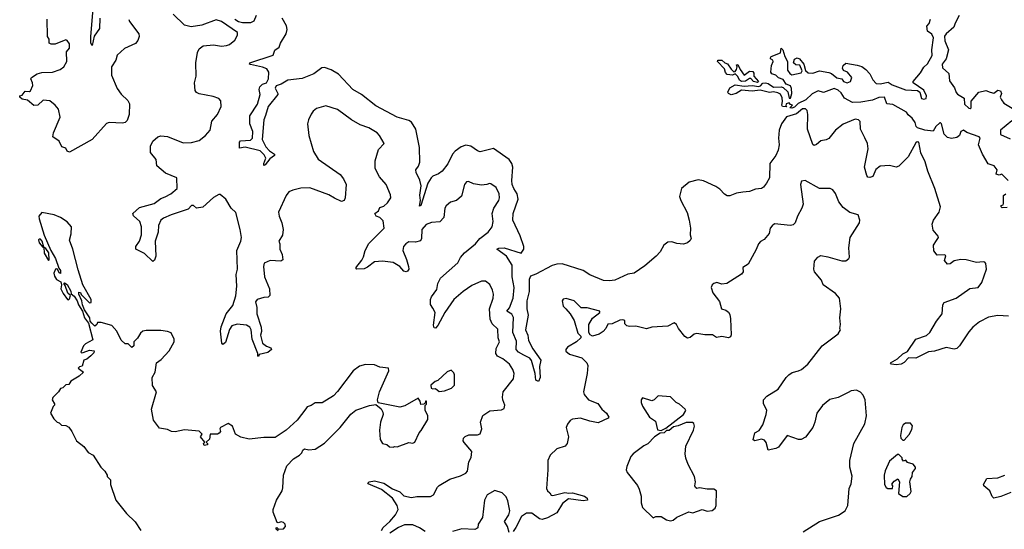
# Model space of a CAD drawing. Extents: x 2029826 to 2248070, y 228728 to 402406.
# Tile 76 of 256: x 2124467 to 2131924, y 296005 to 299862. Entities that reach past the tile are written whole.
import ezdxf

# ---------------------------------------------------------------- set-up
doc = ezdxf.new("R2010")
doc.units = 0

msp = doc.modelspace()

# ---------------------------------------------------------------- linework, layer by layer
at = {"layer": '0CON10XD'}
for points in [[(2125074.7, 299875.3), (2125070, 299795), (2125031.8, 299738.2), (2125015, 299667.5), (2125006.7, 299685), (2125004.6, 299735), (2125026.9, 299975)], [(2127206.2, 296305), (2127105, 296350), (2127102.5, 296355), (2127112.5, 296365), (2127155, 296371.4), (2127225, 296353.1), (2127290.4, 296310.4), (2127345, 296288.6), (2127377.3, 296257.3), (2127435, 296246.7), (2127475, 296253.3), (2127577.7, 296252.3), (2127601.2, 296265), (2127632.5, 296325), (2127645, 296337.5), (2127725, 296384.3), (2127805, 296410), (2127845, 296430), (2127858.8, 296445), (2127868.8, 296515), (2127885, 296547.5), (2127892, 296595), (2127832.4, 296662.4), (2127826, 296675), (2127828.8, 296695), (2127841.7, 296708.3), (2127868.8, 296721.2), (2127935, 296720), (2127955, 296727.5), (2127966.2, 296765), (2127958, 296815), (2127974.5, 296865.5), (2128027.9, 296902.1), (2128115, 296909.2), (2128135, 296920), (2128142.5, 296945), (2128125.8, 296985), (2128124.3, 297005.7), (2128129.2, 297045), (2128206, 297145), (2128211.4, 297185), (2128202.5, 297215), (2128175.5, 297255), (2128125, 297294.1), (2128085.2, 297315.2), (2128072.6, 297335), (2128075.7, 297374.3), (2128101.4, 297425), (2128091.5, 297455), (2128089.1, 297519.1), (2128045, 297561.4), (2128029.3, 297595), (2128025.4, 297675), (2128051.9, 297755), (2128054.4, 297784.4), (2128048.1, 297815), (2128028.5, 297858.5), (2127995, 297882), (2127965, 297882), (2127890.8, 297849.2), (2127825, 297804.3), (2127756, 297744), (2127685.6, 297645), (2127635, 297546.7), (2127615, 297526.7), (2127605, 297530), (2127601.4, 297551.4), (2127613.8, 297645), (2127595, 297678), (2127577.3, 297707.3), (2127578.1, 297745), (2127585.7, 297765), (2127625, 297820), (2127634.2, 297865), (2127653.6, 297906.4), (2127785, 298022.9), (2127806.7, 298063.3), (2127835, 298098), (2127919.2, 298165), (2127952.7, 298207.3), (2128014.3, 298255), (2128046.1, 298293.9), (2128054.1, 298334.1), (2128044.2, 298395), (2128057.1, 298435), (2128095.8, 298495), (2128102, 298515), (2128098.8, 298545), (2128075, 298592.5), (2128035, 298620), (2128025, 298623.3), (2128005.8, 298614.2), (2127965, 298610.8), (2127905, 298619.2), (2127865, 298636.7), (2127850, 298635), (2127836.1, 298613.9), (2127814, 298526), (2127775.7, 298494.3), (2127729.4, 298480.6), (2127697, 298453), (2127687.5, 298435), (2127679.2, 298365), (2127647.9, 298332.1), (2127585, 298328.5), (2127545, 298312.5), (2127513.5, 298275), (2127509.4, 298205), (2127501.4, 298188.6), (2127465, 298178.1), (2127415, 298180), (2127390.8, 298165), (2127374.4, 298145), (2127368.1, 298115), (2127397.6, 298047.6), (2127411.4, 297995), (2127414, 297975), (2127405, 297958.8), (2127395, 297954), (2127375, 297958.8), (2127345.5, 297995.5), (2127296.7, 298025), (2127215, 298034.2), (2127155, 298030.8), (2127101.3, 297988.7), (2127075, 297975.4), (2127020, 297975), (2127012, 297985), (2127058.3, 298041.7), (2127071.5, 298068.5), (2127082.3, 298115), (2127110.8, 298169.2), (2127227.1, 298285), (2127220, 298340), (2127195, 298365.8), (2127167.5, 298375), (2127157.5, 298395), (2127183.8, 298416.2), (2127195, 298440), (2127225, 298451.2), (2127253.3, 298475), (2127276.7, 298515), (2127276.2, 298536.2), (2127243.3, 298615), (2127192.1, 298672.1), (2127158, 298735), (2127159.2, 298795), (2127185, 298880), (2127227.5, 298925), (2127191.2, 298985), (2127173.3, 299005), (2127110, 299045), (2127045, 299067.5), (2126980, 299105), (2126873.2, 299183.2), (2126785, 299210), (2126715, 299190), (2126690.3, 299169.7), (2126675, 299146.7), (2126653.8, 299105), (2126646.2, 299075), (2126656.2, 298985), (2126692.5, 298865), (2126727.1, 298807.1), (2126895, 298690), (2126918.7, 298658.7), (2126938.9, 298615), (2126933, 298513), (2126925, 298493.3), (2126905, 298486.2), (2126850.3, 298510.3), (2126807.7, 298537.7), (2126665, 298590), (2126595, 298588), (2126535, 298573.3), (2126505, 298560), (2126485, 298532.5), (2126428, 298405), (2126430.8, 298375), (2126452, 298325), (2126462, 298275), (2126457.3, 298232.7), (2126430, 298185), (2126436.2, 298165), (2126436, 298125), (2126454.2, 298085), (2126459.2, 298045), (2126445, 298034.4), (2126365, 298038.5), (2126319.4, 298020.6), (2126312.2, 297995), (2126320.4, 297915), (2126360, 297825), (2126360.8, 297775), (2126348.6, 297761.4), (2126315, 297760), (2126264.4, 297745.6), (2126252.3, 297727.7), (2126262.9, 297685), (2126262.9, 297635), (2126296.5, 297535), (2126297.3, 297502.7), (2126291.5, 297475), (2126304.7, 297414.7), (2126335, 297391.5), (2126368.9, 297378.9), (2126373.8, 297365), (2126345.5, 297344.5), (2126281.7, 297328.3), (2126275, 297313.3), (2126270, 297315), (2126270.6, 297335), (2126227.3, 297445), (2126220, 297515), (2126209.5, 297535), (2126185, 297550), (2126115, 297557.9), (2126074.3, 297545), (2126055, 297518), (2126025, 297420), (2126005, 297403.3), (2125996.7, 297415), (2125988.1, 297505), (2125993.3, 297536.7), (2126030, 297635), (2126081.7, 297698.3), (2126105, 297772.5), (2126112.5, 297845), (2126107.3, 297932.7), (2126115.6, 297975), (2126112.5, 298115), (2126141.6, 298185), (2126147.9, 298215), (2126135.4, 298275), (2126105, 298402.5), (2126067.5, 298435), (2126027.5, 298505), (2125985, 298540), (2125975, 298540), (2125935, 298517.5), (2125855, 298443.3), (2125806.4, 298436.4), (2125782.5, 298455), (2125767.5, 298455), (2125742, 298428), (2125615, 298385.6), (2125555, 298360.8), (2125536, 298345), (2125518.6, 298305), (2125515.6, 298254.4), (2125492, 298185), (2125497.7, 298072.3), (2125488.3, 298041.7), (2125475, 298032.5), (2125411.7, 298091.7), (2125346.7, 298125), (2125346.7, 298145), (2125373.8, 298185), (2125390, 298235), (2125389.2, 298295), (2125376.7, 298335), (2125328.3, 298378.3), (2125322.5, 298395), (2125375, 298440), (2125485, 298471.4), (2125535, 298510), (2125567.3, 298522.7), (2125610.8, 298545), (2125658.6, 298585), (2125656, 298665), (2125571.7, 298701.7), (2125506, 298756), (2125501.4, 298805), (2125456.4, 298856.4), (2125458, 298905), (2125475.9, 298944.1), (2125512.5, 298975), (2125535, 298983.3), (2125585, 298977.5), (2125705, 298929.2), (2125768.3, 298931.7), (2125825, 298947.5), (2125875, 298986.7), (2125910, 299025), (2125921.2, 299095), (2125964.1, 299145.9), (2125992.5, 299205), (2125989.3, 299249.3), (2125976.1, 299266.1), (2125931.2, 299281.2), (2125825, 299300.8), (2125805, 299311.2), (2125795.9, 299325.9), (2125791.2, 299385), (2125802.9, 299435), (2125801.4, 299535), (2125814.3, 299615), (2125827, 299643), (2125855.7, 299664.3), (2125935, 299671.9), (2125995, 299663.1), (2126033, 299667), (2126055.5, 299674.5), (2126095, 299708), (2126115.8, 299745), (2126117.5, 299765), (2125995, 299850), (2125955, 299860.4), (2125845, 299821.1), (2125765, 299808.6), (2125715, 299820), (2125628.1, 299905)], [(2126258.6, 299895), (2126239.2, 299850.8), (2126215, 299839.7), (2126155, 299839.1), (2126125, 299845.5), (2126096.1, 299865)], [(2131143.8, 297256.2), (2131105, 297250), (2131070, 297255), (2131063.3, 297265), (2131115, 297296.2), (2131155, 297333.8), (2131190, 297350), (2131255, 297443.3), (2131335, 297472.9), (2131361.4, 297495), (2131409.8, 297580.2), (2131453.8, 297635), (2131458.8, 297705), (2131468.8, 297721.2), (2131558.8, 297755), (2131663.4, 297826.6), (2131725.5, 297835), (2131755, 297872.5), (2131788.8, 297975), (2131785, 298017.5), (2131777.1, 298027.1), (2131765, 298030), (2131715, 298024.2), (2131635, 298044.2), (2131595, 298048), (2131545, 298037.1), (2131515, 298015.7), (2131492.9, 298012.9), (2131470.8, 298040.8), (2131481.2, 298075), (2131475, 298083.3), (2131415, 298080), (2131391.7, 298111.7), (2131387.3, 298155), (2131410, 298190), (2131425.4, 298215), (2131424.4, 298225), (2131385, 298269.2), (2131379.2, 298315), (2131388.5, 298345), (2131431.1, 298405), (2131440, 298445), (2131399.2, 298585), (2131346.1, 298715), (2131325, 298787.3), (2131292.1, 298855), (2131276.4, 298936.4), (2131265, 298937.5), (2131255, 298929.2), (2131196.4, 298823.6), (2131125, 298752.9), (2131105, 298747.1), (2131055, 298759.4), (2130985, 298754.4), (2130952.3, 298727.7), (2130928.6, 298675), (2130905, 298667.3), (2130891.4, 298671.4), (2130882.4, 298682.4), (2130865.9, 298745), (2130892.5, 298885), (2130887.4, 298925), (2130867, 298967), (2130835.4, 299035), (2130833, 299093), (2130821.2, 299105), (2130795, 299109.6), (2130705, 299072.1), (2130645, 299026.7), (2130595, 298962.9), (2130575, 298953.3), (2130533.6, 298946.4), (2130502.4, 298917.6), (2130485, 298910.8), (2130475, 298918.8), (2130432.5, 299035), (2130435.3, 299145), (2130430.4, 299175), (2130418.1, 299188.1), (2130395, 299187), (2130349.9, 299150.1), (2130275, 299126.7), (2130237.1, 299075), (2130218.8, 299025), (2130213.9, 298965), (2130217.9, 298915), (2130211.8, 298875), (2130194.6, 298835), (2130149.5, 298775), (2130147.1, 298665), (2130123.8, 298625), (2130100, 298595), (2130084.1, 298585.9), (2130040.3, 298579.7), (2129995, 298560.8), (2129945, 298558.1), (2129895, 298549.4), (2129845, 298529.4), (2129825, 298530), (2129805, 298540.6), (2129769.7, 298579.7), (2129740, 298600), (2129645, 298642.5), (2129605, 298649.2), (2129538, 298632), (2129480, 298585), (2129464.6, 298525), (2129473.3, 298493.3), (2129522, 298402), (2129538.2, 298345), (2129546.8, 298283.2), (2129544.2, 298235), (2129552, 298205), (2129545, 298190), (2129525, 298174), (2129493.6, 298163.6), (2129445, 298168.8), (2129405, 298182), (2129375, 298179.2), (2129345.7, 298155), (2129317.8, 298105), (2129288.5, 298071.5), (2129201.4, 297998.6), (2129120, 297945), (2129073.9, 297936.1), (2128975, 297891.8), (2128935, 297885.4), (2128887.4, 297887.4), (2128785, 297930), (2128735, 297963.5), (2128575, 298013.3), (2128535, 298012.5), (2128498.6, 298001.4), (2128376.2, 297935), (2128335, 297921.4), (2128324.5, 297895), (2128326.2, 297805), (2128307.9, 297735), (2128307.1, 297675), (2128318.4, 297625), (2128296.6, 297515), (2128314.5, 297475), (2128320.8, 297435), (2128352.2, 297372.2), (2128413.8, 297285), (2128403.8, 297236.2), (2128408.8, 297155), (2128397, 297123), (2128376.7, 297135), (2128370.4, 297185), (2128342.7, 297282.7), (2128329.7, 297299.7), (2128285, 297323.5), (2128245.6, 297345), (2128226.9, 297365), (2128230.3, 297430.3), (2128201.6, 297495), (2128207, 297607), (2128193.3, 297633.3), (2128157.1, 297655), (2128177.8, 297682.2), (2128203.1, 297755), (2128211.8, 297835), (2128197.6, 297915), (2128196.1, 298005), (2128155, 298073.3), (2128081.2, 298125), (2128095.7, 298134.3), (2128135, 298134.6), (2128265, 298094.2), (2128285.6, 298124.4), (2128284.3, 298145), (2128256.5, 298226.5), (2128201.1, 298345), (2128205.5, 298395), (2128242, 298505), (2128234.7, 298545), (2128210.6, 298585), (2128197.3, 298615), (2128193.9, 298645), (2128201.9, 298745), (2128194.5, 298775), (2128175.2, 298805.2), (2128055, 298888.1), (2127955, 298862.5), (2127935, 298869.2), (2127883.8, 298905), (2127845, 298913.5), (2127810.9, 298899.1), (2127765, 298867.1), (2127746.1, 298845), (2127709.4, 298770.6), (2127665.6, 298715), (2127640, 298695), (2127595, 298678.8), (2127582.7, 298665), (2127558.8, 298625), (2127505.6, 298455), (2127495, 298450), (2127503.5, 298495), (2127496.2, 298535), (2127507.8, 298605), (2127498.1, 298648.1), (2127470.5, 298705), (2127466.7, 298725), (2127486.6, 298753.4), (2127497.6, 298785), (2127495.3, 298895), (2127466.7, 299035), (2127435, 299086.8), (2127415, 299099), (2127325, 299125.3), (2127165, 299210.9), (2127056.7, 299296.7), (2126990.6, 299335), (2126880.4, 299450.4), (2126825, 299483.5), (2126775, 299500), (2126755, 299499.2), (2126695, 299452.9), (2126605, 299417.3), (2126496.5, 299403.5), (2126446.4, 299373.6), (2126409.1, 299360.9), (2126402.1, 299345), (2126422.9, 299305), (2126420.8, 299295), (2126347.5, 299205), (2126328.3, 299138.3), (2126315.5, 299105), (2126303.1, 298955), (2126330.8, 298900.8), (2126359, 298869), (2126396.2, 298845), (2126396.7, 298835), (2126361.4, 298808.6), (2126325, 298762.9), (2126315, 298760), (2126314.6, 298775), (2126331.4, 298815), (2126319.5, 298839.5), (2126288.7, 298868.7), (2126175, 298896.9), (2126130.7, 298890.7), (2126132.2, 298935), (2126138, 298945), (2126215, 298949.5), (2126229.2, 298965), (2126233.2, 299015), (2126210.2, 299075), (2126208.9, 299135), (2126267.6, 299222.4), (2126288.8, 299295), (2126281.4, 299335), (2126284.9, 299355.1), (2126305, 299374.7), (2126335.7, 299384.3), (2126351.7, 299415), (2126354.8, 299465), (2126339.3, 299489.3), (2126305, 299504.2), (2126215, 299523.6), (2126207.5, 299525), (2126210, 299535), (2126386.9, 299593.1), (2126398.9, 299631.1), (2126433.1, 299655), (2126442.3, 299685), (2126486.2, 299755), (2126492.2, 299787.8), (2126487.7, 299815), (2126454.6, 299875)], [(2131582.5, 299895), (2131551.1, 299835), (2131542.5, 299805), (2131484.6, 299755.4), (2131472.3, 299737.7), (2131475, 299703.3), (2131501.8, 299635), (2131482.8, 299567.2), (2131454.4, 299525), (2131457.4, 299497.4), (2131503.1, 299455), (2131510.4, 299400.4), (2131547.1, 299347.1), (2131560.9, 299310.9), (2131569.3, 299299.3), (2131619.5, 299269.5), (2131623, 299223), (2131655, 299192.3), (2131665, 299189.4), (2131674, 299195), (2131674.6, 299245.4), (2131732.5, 299315), (2131785, 299326.2), (2131818, 299315), (2131845, 299307.5), (2131875, 299329.2), (2131895, 299324.2), (2131902.2, 299305), (2131893.8, 299275), (2131902.7, 299255), (2131921.5, 299231.5), (2131982.9, 299192.9)], [(2125293.3, 299865), (2125299.3, 299849.3), (2125370, 299755), (2125371.2, 299735), (2125360.8, 299705), (2125345, 299682), (2125261.2, 299645), (2125206.2, 299595), (2125193.8, 299555), (2125160.8, 299505), (2125163, 299443), (2125205, 299342), (2125235, 299300), (2125285, 299250), (2125298.8, 299225), (2125296.7, 299145), (2125281.2, 299098.8), (2125265.9, 299084.1), (2125245, 299078.8), (2125145, 299083.8), (2125125, 299076.2), (2125015, 298956.7), (2124845, 298860), (2124827, 298867), (2124815, 298890), (2124785, 298900), (2124765, 298942.5), (2124717.5, 298975), (2124723.3, 299005), (2124772, 299125), (2124759.4, 299185), (2124735, 299216.2), (2124695, 299248.8), (2124645, 299252.5), (2124605, 299216.2), (2124575, 299212.5), (2124525, 299254), (2124485, 299260.8), (2124466.7, 299275), (2124467.5, 299285), (2124485, 299291.9), (2124509.3, 299320.7), (2124540.5, 299319.5), (2124549.5, 299325), (2124565.3, 299365.3), (2124564.4, 299385), (2124551.8, 299415), (2124556.9, 299425), (2124598, 299452), (2124635, 299462.9), (2124715, 299466.2), (2124774.2, 299485.8), (2124800, 299505), (2124823.3, 299545), (2124821.7, 299618.3), (2124843.9, 299646.1), (2124845, 299680), (2124827.5, 299705), (2124815, 299708.8), (2124735, 299678), (2124705, 299676.2), (2124688.8, 299685), (2124688.8, 299715), (2124676.7, 299735), (2124675.5, 299865.5)], [(2130311.7, 299341.7), (2130305, 299362.5), (2130272.5, 299375), (2130250.5, 299410.5), (2130215, 299421.2), (2130195, 299443.3), (2130163.9, 299453.9), (2130156.2, 299465), (2130161.2, 299515), (2130172.5, 299545), (2130170, 299555), (2130152.5, 299565), (2130152.5, 299575), (2130157.5, 299585), (2130229.5, 299610.5), (2130233.3, 299646.7), (2130245.8, 299635), (2130262.7, 299582.7), (2130282.5, 299545), (2130281.2, 299481.2), (2130298.8, 299455), (2130315.7, 299445.7), (2130385, 299460), (2130394, 299475), (2130375, 299517.5), (2130345, 299520), (2130326.7, 299535), (2130335.7, 299564.3), (2130355, 299574.2), (2130372, 299565), (2130405, 299526.2), (2130418.5, 299478.5), (2130439.6, 299459.6), (2130475, 299458.9), (2130525, 299475.7), (2130595, 299463.3), (2130615.5, 299455.5), (2130655, 299423.1), (2130693.8, 299413.8), (2130705.9, 299395.9), (2130735, 299384), (2130759.2, 299395), (2130769.2, 299425), (2130737.5, 299465), (2130707, 299477), (2130700, 299495), (2130704.5, 299515), (2130725, 299533.5), (2130810.8, 299519.2), (2130845, 299508.9), (2130875, 299485.6), (2130905, 299451.9), (2130928.1, 299408.1), (2130955, 299380.5), (2130985, 299377.7), (2131045, 299390.7), (2131075, 299368.6), (2131175, 299330.7), (2131266.9, 299326.9), (2131284.1, 299314.1), (2131296.9, 299266.9), (2131315, 299260.8), (2131332.5, 299265), (2131334.2, 299285), (2131315, 299328.8), (2131235, 299383.8), (2131233.1, 299395), (2131290.6, 299459.4), (2131315, 299502.2), (2131342.6, 299527.4), (2131378.2, 299591.8), (2131374.5, 299635.5), (2131387.1, 299725), (2131375, 299752), (2131342.5, 299775), (2131337, 299813), (2131356, 299834), (2131365, 299866.2)], [(2130055, 299387.5), (2130025, 299394), (2130005, 299417.5), (2129993.5, 299416.5), (2129963.6, 299396.4), (2129935, 299395.5), (2129918.6, 299405), (2129905, 299432.5), (2129885, 299453.8), (2129865, 299442.9), (2129825, 299448.6), (2129812.9, 299462.9), (2129805, 299490), (2129750.8, 299545), (2129753.8, 299555), (2129785.3, 299555.3), (2129808, 299535), (2129828, 299528), (2129855, 299487.5), (2129875, 299468.8), (2129885, 299470), (2129896.2, 299485), (2129900, 299505), (2129895, 299520), (2129905, 299523.3), (2129923.8, 299485), (2129955, 299443.3), (2129995, 299471.9), (2130020.8, 299470.8), (2130028.3, 299458.3), (2130028, 299435), (2130062.5, 299395), (2130055, 299387.5)], [(2131952.9, 298645), (2131905, 298693.3), (2131885, 298686.7), (2131863.6, 298693.6), (2131870, 298725), (2131847.3, 298757.3), (2131801.6, 298771.6), (2131758.8, 298845), (2131729.7, 298915), (2131740.5, 298965), (2131735, 298976.9), (2131639.4, 299009.4), (2131615, 299026.5), (2131596, 299015), (2131584.3, 298985.7), (2131565, 298970), (2131525, 298964.4), (2131495, 298971.4), (2131469.4, 298995), (2131448.6, 299075), (2131442, 299082), (2131435, 299082.5), (2131406.8, 299053.2), (2131385, 299018.2), (2131322, 299025), (2131266.7, 299045), (2131256.7, 299055), (2131250, 299085), (2131226.9, 299116.9), (2131195, 299143.3), (2131183.6, 299163.6), (2131079.6, 299219.6), (2131035, 299226.7), (2131015.9, 299275.9), (2130975, 299273.1), (2130925, 299254.6), (2130838.3, 299238.3), (2130775, 299234.5), (2130715, 299269.3), (2130688.7, 299308.7), (2130665, 299330), (2130635, 299342.1), (2130555, 299312.1), (2130515, 299323.3), (2130468.5, 299301.5), (2130421.4, 299255), (2130362.2, 299227.8), (2130335, 299199.2), (2130315, 299192.5), (2130300, 299195), (2130320, 299215), (2130305, 299220), (2130295, 299232.5), (2130273.3, 299225), (2130270.7, 299210.7), (2130277, 299203), (2130245, 299206.2), (2130239.2, 299215), (2130245.5, 299244.5), (2130240.9, 299270.9), (2130229.1, 299299.1), (2130210, 299310), (2130175, 299315.9), (2130145, 299312.5), (2130075, 299330), (2130015, 299321.6), (2129935, 299330), (2129893.3, 299305), (2129855, 299294.5), (2129835, 299304), (2129831.4, 299315), (2129845, 299347.5), (2129885, 299370), (2129955, 299358.6), (2130015, 299364.2), (2130065, 299356.7), (2130078.8, 299361.2), (2130095, 299382.5), (2130115.9, 299384.1), (2130135, 299380), (2130175, 299351.2), (2130233.4, 299353.4), (2130248.3, 299348.3), (2130285.8, 299315.8), (2130295, 299267.5), (2130305, 299267.5), (2130316, 299305), (2130311.7, 299341.7)], [(2131982, 299098), (2131894.6, 299025), (2131895, 298992.9), (2131969.8, 298959.8)], [(2130401.2, 295985), (2130525, 296063.8), (2130668.9, 296111.1), (2130720, 296145), (2130738, 296185), (2130750, 296315), (2130765, 296350), (2130772.3, 296407.7), (2130754.3, 296475), (2130754.3, 296525), (2130785.7, 296655), (2130867, 296803), (2130880.6, 296865), (2130870, 296985), (2130855, 297021.2), (2130834.1, 297044.1), (2130805, 297058.8), (2130765, 297052), (2130740.6, 297039.4), (2130665, 297001.4), (2130602.5, 296987.5), (2130548.3, 296941.7), (2130505, 296883.3), (2130490, 296815), (2130474.5, 296775.5), (2130418.8, 296701.2), (2130385.8, 296684.2), (2130365, 296683.8), (2130280, 296715), (2130215, 296626.7), (2130195, 296616.2), (2130135, 296603.3), (2130121.1, 296661.1), (2130109.2, 296679.2), (2130085, 296687.3), (2130033.8, 296673.8), (2130022.7, 296682.7), (2130035.7, 296734.3), (2130066.5, 296753.5), (2130094.4, 296795), (2130121.4, 296875), (2130126.1, 296906.1), (2130100, 296955), (2130101.2, 296985), (2130125, 297013.3), (2130212.5, 297065), (2130272.5, 297155), (2130292.5, 297175), (2130318, 297192), (2130365.4, 297204.6), (2130388, 297215), (2130437.1, 297255), (2130545, 297392.5), (2130665.8, 297485), (2130682.5, 297515), (2130677.5, 297525), (2130683.3, 297555), (2130677.5, 297605), (2130686.2, 297675), (2130676.2, 297755), (2130645, 297788.8), (2130552.5, 297855), (2130539.7, 297889.7), (2130487.1, 297955), (2130481.5, 297975), (2130487.8, 298035), (2130512, 298065), (2130535, 298077.5), (2130588.3, 298068.3), (2130695, 298036.7), (2130725, 298037.5), (2130746.4, 298053.6), (2130752.5, 298065), (2130746.7, 298135), (2130757.5, 298215), (2130828.8, 298325), (2130831.2, 298345), (2130816.7, 298385), (2130755, 298402.5), (2130705, 298441.4), (2130671.1, 298485), (2130647, 298547), (2130625, 298574), (2130605, 298583.8), (2130525, 298585.7), (2130415, 298644), (2130389.2, 298640.8), (2130380, 298615), (2130400.9, 298465), (2130391.1, 298435), (2130356.9, 298375), (2130340, 298325), (2130325, 298310.8), (2130305, 298305.6), (2130185, 298316.2), (2130165, 298303.3), (2130151.2, 298285), (2130143.3, 298245), (2130105, 298197.5), (2130077, 298183), (2130062.5, 298165), (2130046.1, 298123.9), (2129985, 298012.5), (2129945, 297987.5), (2129946.2, 297955), (2129934, 297935), (2129822.5, 297865), (2129785, 297860), (2129747, 297873), (2129723.9, 297866.1), (2129712.5, 297855), (2129703.3, 297835), (2129716.7, 297795), (2129768.1, 297728.1), (2129782.5, 297675), (2129815, 297662.5), (2129835, 297647.5), (2129845, 297630), (2129849.3, 297599.3), (2129856.4, 297476.4), (2129849.3, 297460.7), (2129836.1, 297453.9), (2129785, 297463.8), (2129745, 297456.7), (2129715, 297478), (2129655, 297478), (2129595, 297488), (2129575, 297481.2), (2129545, 297457.5), (2129525, 297452.5), (2129504.4, 297464.4), (2129456, 297525), (2129442.5, 297555), (2129425, 297567.5), (2129376.5, 297543.5), (2129254.5, 297535.5), (2129215, 297522), (2129133.6, 297543.6), (2129085, 297539.2), (2129065, 297544), (2129050.8, 297560.8), (2129050, 297585), (2129035, 297591.2), (2129012.7, 297587.3), (2128955, 297561.2), (2128921.7, 297558.3), (2128906.7, 297525), (2128885, 297502.5), (2128855, 297482.5), (2128805, 297467.5), (2128787, 297477), (2128777.5, 297495), (2128777.5, 297555), (2128805, 297602.5), (2128860, 297645), (2128860, 297655), (2128765, 297681.2), (2128720.5, 297680.5), (2128666.7, 297735), (2128605, 297752), (2128583.9, 297746.1), (2128576.7, 297735), (2128584.2, 297695), (2128602.7, 297672.7), (2128636.6, 297636.6), (2128665.5, 297585.5), (2128695, 297490), (2128717, 297467), (2128717.5, 297455), (2128683.3, 297425), (2128615, 297382.5), (2128603.1, 297365), (2128602.2, 297352.2), (2128630.3, 297330.3), (2128725, 297301.9), (2128761.9, 297265), (2128769.4, 297245), (2128765.6, 297185), (2128737.1, 297045), (2128741.4, 297025), (2128774, 296985), (2128845, 296956.9), (2128874.7, 296914.7), (2128912.5, 296885), (2128930, 296855), (2128923.6, 296846.4), (2128848.3, 296811.7), (2128785, 296823.1), (2128715.5, 296845.5), (2128655, 296837.5), (2128635, 296827.5), (2128615, 296800), (2128605.8, 296775), (2128623.8, 296705), (2128614, 296655), (2128597.5, 296635), (2128535, 296612.9), (2128485.8, 296565), (2128467.8, 296525), (2128466.5, 296455), (2128456.7, 296315), (2128464.3, 296295), (2128481.7, 296281.7), (2128492.5, 296262.5), (2128505, 296260.8), (2128595, 296284.4), (2128625, 296278.1), (2128655, 296280), (2128745, 296254.6), (2128765, 296241.4), (2128768.6, 296225), (2128735, 296220.8), (2128624.4, 296235.6), (2128578.7, 296201.3), (2128535, 296128.8), (2128465, 296092), (2128425, 296078.8), (2128405, 296083.3), (2128345, 296126.2), (2128305, 296126), (2128268, 296102), (2128225, 296017.5), (2128205, 295987.5)], [(2131945, 298441.2), (2131908.3, 298438.3), (2131900, 298445), (2131900, 298455), (2131915, 298460), (2131919.3, 298470.7), (2131918.3, 298531.7), (2131935.6, 298544.4)], [(2124776.4, 298366.4), (2124727.5, 298385), (2124635, 298402.5), (2124612.5, 298375), (2124613.8, 298356.2), (2124651.4, 298231.4), (2124702.5, 298115), (2124738.8, 298055), (2124762.5, 297982.5), (2124776.2, 297965), (2124775, 297942.5), (2124765, 297947.5), (2124753, 297973), (2124745, 297977.5), (2124737, 297973), (2124726.2, 297945), (2124730.5, 297920.5), (2124746, 297896), (2124778.3, 297878.3), (2124782.5, 297855), (2124777.5, 297825), (2124795, 297790), (2124830, 297745), (2124837, 297743), (2124845, 297750), (2124852.5, 297775), (2124831.2, 297791.2), (2124811.7, 297851.7), (2124800, 297865), (2124805, 297870), (2124825, 297857.5), (2124855, 297807.5), (2124857.5, 297787.5), (2124880.5, 297770.5), (2124901.2, 297735), (2124911.2, 297705), (2124941.2, 297655), (2124957.5, 297605), (2124987.5, 297565), (2125021.7, 297438.3), (2124965, 297410), (2124950, 297395), (2124930, 297345), (2124935, 297340), (2124947, 297343), (2124995, 297360), (2125030, 297355), (2125028.3, 297341.7), (2125005, 297317.5), (2124976.2, 297293.8), (2124952.5, 297285), (2124939.3, 297240.7), (2124920, 297235), (2124910, 297225), (2124950, 297195), (2124916.1, 297163.9), (2124853.8, 297126.2), (2124838.3, 297101.7), (2124815, 297097.5), (2124793.6, 297076.4), (2124775, 297070), (2124760, 297045), (2124717, 297003), (2124712.5, 296985), (2124730, 296955), (2124730, 296945), (2124720, 296935), (2124700, 296885), (2124725, 296840), (2124750, 296815), (2124765, 296810), (2124783, 296793), (2124815, 296790), (2124837.7, 296777.7), (2124861.2, 296745), (2124896.7, 296675), (2124951.7, 296631.7), (2124985, 296587.5), (2125022.5, 296565), (2125082.5, 296475), (2125112.5, 296445), (2125130, 296415), (2125130, 296405), (2125155, 296380), (2125153.3, 296345), (2125196, 296225), (2125274.4, 296124.4), (2125340.5, 296060.5), (2125383.8, 295995)], [(2126425, 295992.5), (2126410, 296005), (2126410, 296015), (2126415, 296017.5), (2126426.4, 296006.4), (2126465, 296008.9), (2126479.5, 296025), (2126476.5, 296045), (2126465, 296057.5), (2126447.8, 296062.2), (2126425, 296053.3), (2126417.5, 296057.5), (2126386.7, 296135), (2126386.7, 296155), (2126412, 296225), (2126454, 296295), (2126460.5, 296319.5), (2126464.2, 296415), (2126488.8, 296485), (2126540.9, 296539.1), (2126586.2, 296565), (2126603.3, 296585), (2126610, 296605), (2126625, 296614), (2126655.8, 296605.8), (2126705, 296611.1), (2126775, 296656), (2126895, 296776.2), (2126974.4, 296875.6), (2127012.6, 296907.4), (2127115, 296942), (2127165, 296950), (2127205, 296917.5), (2127217.5, 296892.5), (2127220, 296875), (2127200, 296815), (2127191.2, 296755), (2127197.5, 296685), (2127213.6, 296653.6), (2127247, 296647), (2127268.3, 296628.3), (2127295, 296627.5), (2127305, 296632.5), (2127325, 296630), (2127415, 296662.5), (2127445, 296656.7), (2127458.8, 296665), (2127492.5, 296735), (2127508.3, 296751.7), (2127557.5, 296835), (2127557, 296867), (2127537.5, 296905), (2127538.3, 296941.7), (2127547, 296953), (2127547.5, 296975), (2127540, 296975), (2127540, 296965), (2127528.3, 296951.7), (2127505, 296950), (2127500, 296975), (2127485, 296997.5), (2127385, 296940), (2127345, 296930), (2127181.7, 296961.7), (2127177.5, 296985), (2127191.2, 297045), (2127262.5, 297205), (2127260, 297225), (2127195, 297233.3), (2127155, 297250), (2127085, 297253.3), (2127040.5, 297239.5), (2126992.5, 297205), (2126875, 297047.5), (2126843.6, 297016.4), (2126757, 296963), (2126705, 296962.5), (2126675, 296942.5), (2126645, 296932.5), (2126634, 296916), (2126569.5, 296830.5), (2126485, 296756.2), (2126400.5, 296699.5), (2126315, 296698.8), (2126205, 296686.9), (2126141.7, 296701.7), (2126102.5, 296725), (2126077.5, 296785), (2126045, 296806.7), (2125987.5, 296775), (2125983.3, 296765), (2125987.5, 296745), (2125978.3, 296731.7), (2125965, 296726.2), (2125910, 296725), (2125903.6, 296686.4), (2125880, 296665), (2125890, 296655), (2125890, 296645), (2125865, 296640), (2125860, 296655), (2125870, 296665), (2125836.7, 296705), (2125850, 296725), (2125825, 296747.5), (2125715, 296758), (2125645, 296742.5), (2125615.9, 296745.9), (2125585, 296760.8), (2125525, 296770), (2125480.6, 296830.6), (2125464.4, 296915), (2125503.8, 297045), (2125473.6, 297093.6), (2125470, 297155), (2125492.5, 297195), (2125503.9, 297266.1), (2125538.8, 297291.2), (2125600, 297355), (2125635.9, 297424.1), (2125636.7, 297445), (2125615, 297492.5), (2125585, 297503.3), (2125535, 297510), (2125425, 297510), (2125400, 297505), (2125380.7, 297489.3), (2125359.3, 297450.7), (2125330, 297425), (2125330, 297395), (2125315, 297380), (2125288.3, 297408.3), (2125265, 297410), (2125236.1, 297436.1), (2125203.3, 297505), (2125165, 297546.7), (2125085, 297570), (2125055, 297570), (2125050, 297555), (2125035, 297542.5), (2125012.5, 297565), (2125001.2, 297581.2), (2124997.5, 297605), (2124958.8, 297665), (2124941.2, 297705), (2124937.5, 297735), (2124913.6, 297783.6), (2124915, 297800), (2124926.4, 297796.4), (2124931.7, 297781.7), (2124995, 297720), (2125007, 297723), (2125007.5, 297745), (2124946.1, 297856.1), (2124909.5, 297969.5), (2124870, 298125), (2124843.6, 298193.6), (2124857.3, 298242.7), (2124860, 298295), (2124825, 298333.3), (2124776.4, 298366.4)], [(2124685, 298040), (2124690, 298045), (2124687, 298097), (2124665, 298130), (2124650, 298140), (2124637.5, 298185), (2124625, 298200), (2124615, 298200), (2124610, 298195), (2124613, 298173), (2124641.7, 298141.7), (2124650, 298140), (2124652.5, 298095), (2124685, 298040)], [(2131955, 297617.5), (2131875, 297622.5), (2131805, 297610), (2131737.5, 297575), (2131685, 297536), (2131655, 297500.8), (2131585, 297393.8), (2131565, 297373.8), (2131545, 297368), (2131485, 297381.9), (2131395.4, 297354.6), (2131351.2, 297348.8), (2131255, 297300.8), (2131198.3, 297301.7), (2131165, 297266.7), (2131143.8, 297256.2)], [(2127645, 297047.5), (2127685, 297053.3), (2127737, 297073), (2127760, 297095), (2127760, 297175), (2127755, 297190), (2127735, 297210), (2127705, 297197.5), (2127635, 297132.5), (2127612.5, 297125), (2127581.2, 297095), (2127583.8, 297073.8), (2127595, 297067.5), (2127615, 297070), (2127645, 297047.5)], [(2129325, 296752.5), (2129360.7, 296769.3), (2129493.8, 296875), (2129512.5, 296905), (2129507.5, 296915), (2129463, 296953), (2129440, 296965), (2129395, 297007.5), (2129303.6, 297016.4), (2129272.5, 296985), (2129255, 296977.5), (2129185, 297000), (2129173.3, 296985), (2129173.8, 296965), (2129185, 296937.5), (2129237.5, 296855), (2129282.3, 296822.3), (2129298, 296758), (2129325, 296752.5)], [(2129395, 296070), (2129415, 296073.8), (2129444.4, 296095.6), (2129533.9, 296136.1), (2129565, 296130.8), (2129635, 296153.8), (2129675, 296143.3), (2129711.7, 296148.3), (2129733.3, 296165), (2129741.2, 296185), (2129743.3, 296295), (2129725, 296310), (2129675, 296308.8), (2129615, 296318), (2129595, 296313.3), (2129585, 296322.5), (2129581.2, 296335), (2129585.9, 296364.1), (2129578, 296405), (2129530, 296495), (2129513, 296543), (2129507.1, 296575), (2129512.5, 296635), (2129571.2, 296755), (2129576.7, 296785), (2129572.5, 296805), (2129563, 296813), (2129515, 296812.5), (2129455, 296787.5), (2129418.3, 296781.7), (2129385, 296754), (2129365, 296752.5), (2129347.5, 296735), (2129318, 296732), (2129276.1, 296703.9), (2129225, 296652.5), (2129193.1, 296636.9), (2129112.5, 296575), (2129096.2, 296555), (2129065, 296480), (2129060, 296455), (2129067.5, 296435), (2129145, 296336.7), (2129158.8, 296308.8), (2129174, 296255), (2129174.2, 296205), (2129185, 296171.2), (2129265, 296092.5), (2129285, 296102.5), (2129325, 296102.5), (2129365, 296076.7), (2129395, 296070)], [(2131165, 296680), (2131205, 296722.5), (2131225, 296760), (2131229.3, 296789.3), (2131215, 296807.5), (2131175, 296807.5), (2131157.5, 296795), (2131147.5, 296775), (2131137.5, 296715), (2131140, 296695), (2131155, 296680), (2131165, 296680)], [(2131185, 296252.5), (2131212.5, 296275), (2131219.3, 296290.7), (2131210, 296365), (2131213.3, 296385), (2131226.2, 296405), (2131230, 296435), (2131252.5, 296465), (2131252.5, 296475), (2131235, 296497.5), (2131191.7, 296511.7), (2131178.3, 296528.3), (2131161.7, 296521.7), (2131150, 296535), (2131150, 296545), (2131125, 296570), (2131115, 296570), (2131055, 296520), (2131022.3, 296447.7), (2131013.8, 296415), (2131017.5, 296345), (2131030.7, 296320.7), (2131043, 296313), (2131077, 296313), (2131080, 296335), (2131073, 296347), (2131090.7, 296369.3), (2131117, 296387), (2131130, 296365), (2131122.5, 296275), (2131155, 296253.3), (2131185, 296252.5)], [(2131975, 296282.5), (2131898, 296252), (2131845, 296241.4), (2131832.9, 296252.9), (2131815.4, 296295.4), (2131768.8, 296335), (2131766.7, 296345), (2131791.5, 296388.5), (2131875, 296395.8), (2131927.5, 296415)], [(2127206.5, 295995), (2127220.5, 296019.5), (2127270, 296065), (2127311.9, 296115), (2127334.4, 296155), (2127326.9, 296185), (2127290.3, 296240.3), (2127206.2, 296305)], [(2128175, 295980), (2128162, 296025), (2128137.5, 296065), (2128172, 296115), (2128179.2, 296145), (2128165, 296220), (2128150.7, 296250.7), (2128120.7, 296280.7), (2128065, 296298.8), (2128007.1, 296265), (2127986.4, 296225), (2127971.5, 296095), (2127940, 296045), (2127936.7, 296015), (2127929.7, 296010.3), (2127915, 296004.4), (2127815, 296008.6), (2127745, 295988.1)], [(2127537.7, 295987.7), (2127495, 296016), (2127445, 296038.6), (2127382.1, 296037.9), (2127335, 296017.5), (2127271.2, 295975)]]:
    msp.add_lwpolyline(points, dxfattribs=at)

doc.saveas('drawing.dxf')
